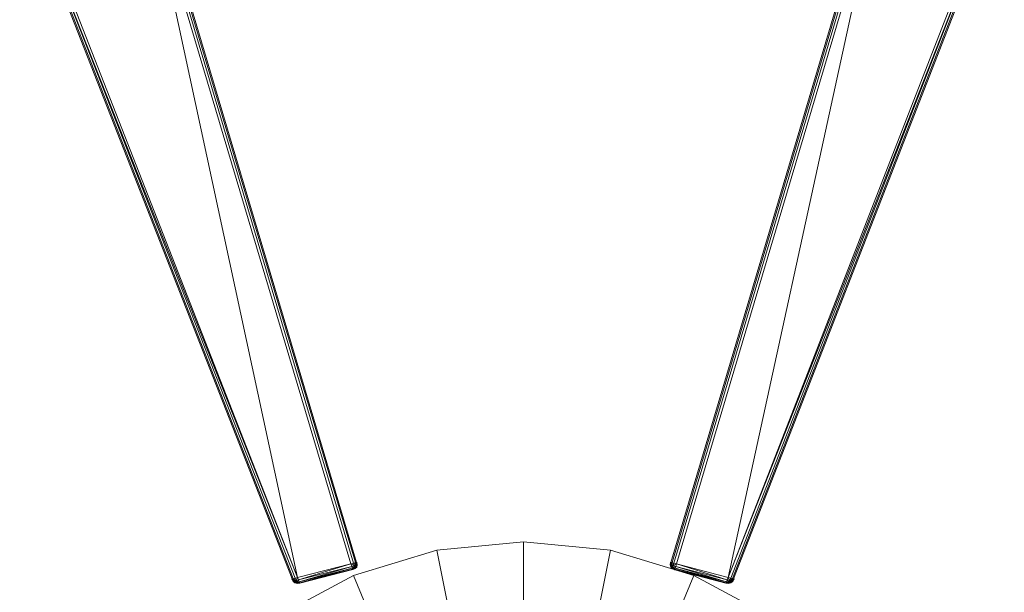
# Model space of a CAD drawing. Header units: millimetres. Extents: x 1 to 3476, y -521 to 159.
# Tile 102 of 130: x 2686 to 2782, y -113 to -57. Entities that reach past the tile are written whole.
import ezdxf

# ---------------------------------------------------------------- set-up
doc = ezdxf.new("R2010")
doc.units = ezdxf.units.MM
doc.layers.add('VG491211CA_dwg', color=8, linetype='Continuous', lineweight=9)

# ---------------------------------------------------------------- blocks, each defined once
blk = doc.blocks.new('VG491211CA_dwg-300031-Poziom 1')
at = {"color": 18, "lineweight": 9}
for p, q in [((144.782, -111.678), (117.994, -43.222)), ((145.038, -111.611), (117.994, -43.222)), ((145.038, -111.611), (118.16, -42.928)), ((130.287, -43.129), (150.257, -110.272)), ((130.287, -43.129), (145.038, -111.611)), ((130.624, -43.342), (150.511, -110.207)), ((181.898, -110.209), (201.792, -43.342)), ((182.152, -110.276), (202.129, -43.129)), ((213.917, -42.929), (187.211, -111.607)), ((187.211, -111.607), (202.129, -43.129)), ((214.084, -43.223), (187.211, -111.607)), ((214.084, -43.223), (187.466, -111.676)), ((117.803, -43.558), (144.49, -111.755)), ((144.6, -111.726), (117.874, -43.432)), ((150.693, -110.161), (130.865, -43.495)), ((150.802, -110.133), (131.01, -43.586)), ((201.406, -43.586), (181.607, -110.133)), ((181.716, -110.161), (201.551, -43.495)), ((187.648, -111.725), (214.204, -43.433)), ((187.757, -111.754), (214.275, -43.559)), ((158.683, -108.942), (150.511, -111.421)), ((167.182, -108.105), (158.683, -108.942)), ((159.822, -114.666), (158.683, -108.942)), ((167.182, -113.941), (167.182, -108.105)), ((175.681, -108.942), (167.182, -108.105)), ((174.542, -114.666), (175.681, -108.942)), ((183.853, -111.421), (175.681, -108.942)), ((150.257, -110.272), (145.038, -111.611)), ((150.257, -110.272), (145.132, -111.857)), ((145.132, -111.857), (150.257, -110.272)), ((150.332, -110.524), (145.132, -111.857)), ((145.132, -111.857), (150.332, -110.524)), ((150.332, -110.524), (145.199, -112.033)), ((145.199, -112.033), (150.332, -110.524)), ((145.199, -112.033), (150.385, -110.704)), ((150.385, -110.704), (145.199, -112.033)), ((145.24, -112.139), (150.385, -110.704)), ((150.385, -110.704), (145.24, -112.139)), ((145.24, -112.139), (150.417, -110.811)), ((150.417, -110.811), (145.24, -112.139)), ((145.253, -112.174), (150.428, -110.847)), ((150.428, -110.847), (145.253, -112.174)), ((150.257, -110.272), (150.511, -110.207)), ((150.332, -110.524), (150.257, -110.272)), ((150.257, -110.272), (150.563, -110.445)), ((150.257, -110.272), (150.563, -110.445)), ((150.563, -110.445), (150.332, -110.524)), ((150.332, -110.524), (150.563, -110.445)), ((150.385, -110.704), (150.332, -110.524)), ((150.332, -110.524), (150.385, -110.704)), ((150.332, -110.524), (150.58, -110.634)), ((150.332, -110.524), (150.58, -110.634)), ((150.385, -110.704), (150.58, -110.634)), ((150.58, -110.634), (150.385, -110.704)), ((150.417, -110.811), (150.385, -110.704)), ((150.385, -110.704), (150.417, -110.811)), ((150.417, -110.811), (150.58, -110.634)), ((150.417, -110.811), (150.58, -110.634)), ((150.417, -110.811), (150.643, -110.715)), ((150.643, -110.715), (150.417, -110.811)), ((150.428, -110.847), (150.417, -110.811)), ((150.417, -110.811), (150.428, -110.847)), ((150.428, -110.847), (150.643, -110.715)), ((150.428, -110.847), (150.643, -110.715)), ((150.672, -110.746), (150.428, -110.847)), ((150.428, -110.847), (150.672, -110.746)), ((150.511, -110.207), (150.693, -110.161)), ((150.511, -110.207), (150.734, -110.363)), ((150.511, -110.207), (150.563, -110.445)), ((150.563, -110.445), (150.511, -110.207)), ((150.511, -110.207), (150.734, -110.363)), ((150.734, -110.363), (150.563, -110.445)), ((150.563, -110.445), (150.734, -110.363)), ((150.563, -110.445), (150.727, -110.538)), ((150.563, -110.445), (150.58, -110.634)), ((150.58, -110.634), (150.563, -110.445)), ((150.563, -110.445), (150.727, -110.538)), ((150.58, -110.634), (150.727, -110.538)), ((150.727, -110.538), (150.58, -110.634)), ((150.58, -110.634), (150.643, -110.715)), ((150.643, -110.715), (150.58, -110.634)), ((150.643, -110.715), (150.727, -110.538)), ((150.643, -110.715), (150.727, -110.538)), ((150.643, -110.715), (150.798, -110.578)), ((150.798, -110.578), (150.643, -110.715)), ((150.643, -110.715), (150.672, -110.746)), ((150.672, -110.746), (150.643, -110.715)), ((150.672, -110.746), (150.798, -110.578)), ((150.672, -110.746), (150.798, -110.578)), ((150.672, -110.746), (150.821, -110.592)), ((150.821, -110.592), (150.672, -110.746)), ((150.693, -110.161), (150.802, -110.133)), ((150.734, -110.363), (150.693, -110.16)), ((150.734, -110.363), (150.693, -110.161)), ((150.727, -110.538), (150.734, -110.363)), ((150.727, -110.538), (150.734, -110.363)), ((150.835, -110.376), (150.727, -110.538)), ((150.835, -110.376), (150.727, -110.538)), ((150.798, -110.578), (150.727, -110.538)), ((150.727, -110.538), (150.798, -110.578)), ((150.802, -110.133), (150.734, -110.363)), ((150.802, -110.133), (150.734, -110.363)), ((150.734, -110.363), (150.835, -110.376)), ((150.835, -110.376), (150.734, -110.363)), ((150.835, -110.376), (150.798, -110.578)), ((150.798, -110.578), (150.835, -110.376)), ((150.877, -110.384), (150.798, -110.578)), ((150.877, -110.384), (150.798, -110.578)), ((150.821, -110.592), (150.798, -110.578)), ((150.798, -110.578), (150.821, -110.592)), ((150.802, -110.133), (150.835, -110.376)), ((150.835, -110.376), (150.802, -110.133)), ((150.877, -110.384), (150.821, -110.592)), ((150.821, -110.592), (150.877, -110.384)), ((150.838, -110.123), (150.835, -110.376)), ((150.838, -110.123), (150.835, -110.376)), ((150.835, -110.376), (150.877, -110.384)), ((150.877, -110.384), (150.835, -110.376)), ((150.838, -110.123), (150.877, -110.384)), ((150.877, -110.384), (150.838, -110.123)), ((181.571, -110.123), (181.533, -110.384)), ((181.533, -110.384), (181.571, -110.123)), ((181.574, -110.376), (181.533, -110.384)), ((181.533, -110.384), (181.574, -110.376)), ((181.533, -110.384), (181.588, -110.593)), ((181.588, -110.593), (181.533, -110.384)), ((181.533, -110.384), (181.611, -110.579)), ((181.533, -110.384), (181.611, -110.579)), ((181.571, -110.123), (181.574, -110.376)), ((181.571, -110.123), (181.574, -110.376)), ((181.607, -110.133), (181.574, -110.376)), ((181.574, -110.376), (181.607, -110.133)), ((181.676, -110.364), (181.574, -110.376)), ((181.574, -110.376), (181.676, -110.364)), ((181.574, -110.376), (181.682, -110.54)), ((181.574, -110.376), (181.611, -110.579)), ((181.611, -110.579), (181.574, -110.376)), ((181.574, -110.376), (181.682, -110.54)), ((181.588, -110.593), (181.611, -110.579)), ((181.611, -110.579), (181.588, -110.593)), ((181.588, -110.593), (181.737, -110.748)), ((181.737, -110.748), (181.588, -110.593)), ((181.607, -110.133), (181.716, -110.161)), ((181.607, -110.133), (181.676, -110.364)), ((181.607, -110.133), (181.676, -110.364)), ((181.611, -110.579), (181.682, -110.54)), ((181.682, -110.54), (181.611, -110.579)), ((181.611, -110.579), (181.766, -110.717)), ((181.737, -110.748), (181.611, -110.579)), ((181.766, -110.717), (181.611, -110.579)), ((181.737, -110.748), (181.611, -110.579)), ((181.676, -110.364), (181.716, -110.161)), ((181.716, -110.161), (181.676, -110.364)), ((181.898, -110.209), (181.676, -110.364)), ((181.898, -110.209), (181.676, -110.364)), ((181.682, -110.54), (181.676, -110.364)), ((181.676, -110.364), (181.682, -110.54)), ((181.846, -110.447), (181.676, -110.364)), ((181.676, -110.364), (181.846, -110.447)), ((181.846, -110.447), (181.682, -110.54)), ((181.846, -110.447), (181.682, -110.54)), ((181.682, -110.54), (181.829, -110.637)), ((181.829, -110.637), (181.682, -110.54)), ((181.766, -110.717), (181.682, -110.54)), ((181.766, -110.717), (181.682, -110.54)), ((181.716, -110.161), (181.898, -110.209)), ((181.737, -110.748), (181.766, -110.717)), ((181.766, -110.717), (181.737, -110.748)), ((181.98, -110.851), (181.737, -110.748)), ((181.737, -110.748), (181.98, -110.851)), ((181.766, -110.717), (181.829, -110.637)), ((181.829, -110.637), (181.766, -110.717)), ((181.766, -110.717), (181.991, -110.815)), ((181.98, -110.851), (181.766, -110.717)), ((181.991, -110.815), (181.766, -110.717)), ((181.98, -110.851), (181.766, -110.717)), ((181.829, -110.637), (181.846, -110.447)), ((181.846, -110.447), (181.829, -110.637)), ((182.077, -110.527), (181.829, -110.637)), ((182.077, -110.527), (181.829, -110.637)), ((181.829, -110.637), (182.023, -110.707)), ((182.023, -110.707), (181.829, -110.637)), ((181.991, -110.815), (181.829, -110.637)), ((181.991, -110.815), (181.829, -110.637)), ((181.846, -110.447), (181.898, -110.209)), ((181.898, -110.209), (181.846, -110.447)), ((182.152, -110.276), (181.846, -110.447)), ((182.152, -110.276), (181.846, -110.447)), ((182.077, -110.527), (181.846, -110.447)), ((181.846, -110.447), (182.077, -110.527)), ((181.898, -110.209), (182.152, -110.276)), ((181.991, -110.815), (181.98, -110.851)), ((181.98, -110.851), (181.991, -110.815)), ((181.98, -110.851), (186.996, -112.171)), ((186.996, -112.171), (181.98, -110.851)), ((182.023, -110.707), (181.991, -110.815)), ((181.991, -110.815), (182.023, -110.707)), ((181.991, -110.815), (187.009, -112.136)), ((187.009, -112.136), (181.991, -110.815)), ((182.077, -110.527), (182.023, -110.707)), ((182.023, -110.707), (182.077, -110.527)), ((182.023, -110.707), (187.05, -112.03)), ((187.05, -112.03), (182.023, -110.707)), ((182.023, -110.707), (187.009, -112.136)), ((187.009, -112.136), (182.023, -110.707)), ((182.152, -110.276), (182.077, -110.527)), ((187.05, -112.03), (182.077, -110.527)), ((187.117, -111.854), (182.077, -110.527)), ((182.077, -110.527), (187.05, -112.03)), ((182.077, -110.527), (187.117, -111.854)), ((187.117, -111.854), (182.152, -110.276)), ((187.211, -111.607), (182.152, -110.276)), ((182.152, -110.276), (187.117, -111.854)), ((150.511, -111.421), (142.98, -115.446)), ((144.454, -111.765), (144.49, -111.755)), ((144.49, -111.755), (144.454, -111.765)), ((144.454, -111.765), (144.586, -112)), ((144.586, -112), (144.454, -111.765)), ((144.454, -111.765), (144.615, -111.973)), ((144.454, -111.765), (144.615, -111.973)), ((144.49, -111.755), (144.6, -111.726)), ((144.49, -111.755), (144.693, -111.914)), ((144.49, -111.755), (144.615, -111.973)), ((144.615, -111.973), (144.49, -111.755)), ((144.49, -111.755), (144.693, -111.914)), ((144.6, -111.726), (144.782, -111.678)), ((144.693, -111.914), (144.6, -111.726)), ((144.6, -111.726), (144.693, -111.914)), ((144.782, -111.678), (144.693, -111.914)), ((144.782, -111.678), (144.693, -111.914)), ((144.889, -111.901), (144.693, -111.914)), ((144.693, -111.914), (144.889, -111.901)), ((144.782, -111.678), (145.038, -111.611)), ((144.889, -111.901), (144.782, -111.678)), ((144.782, -111.678), (144.889, -111.901)), ((144.889, -111.901), (144.809, -112.057)), ((144.889, -111.901), (144.809, -112.057)), ((145.038, -111.611), (144.889, -111.901)), ((145.038, -111.611), (144.889, -111.901)), ((145.132, -111.857), (144.889, -111.901)), ((144.889, -111.901), (145.132, -111.857)), ((144.993, -112.067), (144.889, -111.901)), ((144.889, -111.901), (144.993, -112.067)), ((145.132, -111.857), (144.993, -112.067)), ((145.132, -111.857), (144.993, -112.067)), ((145.038, -111.611), (145.132, -111.857)), ((145.132, -111.857), (145.038, -111.611)), ((145.132, -111.857), (145.199, -112.033)), ((145.199, -112.033), (145.132, -111.857)), ((152.745, -116.813), (150.511, -111.421)), ((181.619, -116.813), (183.853, -111.421)), ((191.384, -115.446), (183.853, -111.421)), ((187.05, -112.03), (187.117, -111.854)), ((187.117, -111.854), (187.05, -112.03)), ((187.117, -111.854), (187.211, -111.607)), ((187.211, -111.607), (187.117, -111.854)), ((187.36, -111.899), (187.117, -111.854)), ((187.117, -111.854), (187.256, -112.065)), ((187.117, -111.854), (187.256, -112.065)), ((187.117, -111.854), (187.36, -111.899)), ((187.211, -111.607), (187.466, -111.676)), ((187.211, -111.607), (187.36, -111.899)), ((187.211, -111.607), (187.36, -111.899)), ((187.36, -111.899), (187.256, -112.065)), ((187.256, -112.065), (187.36, -111.899)), ((187.466, -111.676), (187.36, -111.899)), ((187.36, -111.899), (187.466, -111.676)), ((187.555, -111.913), (187.36, -111.899)), ((187.36, -111.899), (187.44, -112.056)), ((187.36, -111.899), (187.44, -112.056)), ((187.36, -111.899), (187.555, -111.913)), ((187.466, -111.676), (187.648, -111.725)), ((187.466, -111.676), (187.555, -111.913)), ((187.466, -111.676), (187.555, -111.913)), ((187.555, -111.913), (187.648, -111.725)), ((187.555, -111.913), (187.648, -111.725)), ((187.757, -111.754), (187.555, -111.913)), ((187.757, -111.754), (187.555, -111.913)), ((187.757, -111.754), (187.632, -111.972)), ((187.632, -111.972), (187.757, -111.754)), ((187.794, -111.764), (187.632, -111.972)), ((187.794, -111.764), (187.632, -111.972)), ((187.648, -111.725), (187.757, -111.754)), ((187.794, -111.764), (187.662, -111.999)), ((187.662, -111.999), (187.794, -111.764)), ((187.794, -111.764), (187.757, -111.754)), ((187.757, -111.754), (187.794, -111.764)), ((144.615, -111.973), (144.586, -112)), ((144.586, -112), (144.615, -111.973)), ((144.586, -112), (144.763, -112.146)), ((144.763, -112.146), (144.586, -112)), ((144.586, -112), (144.774, -112.124)), ((144.586, -112), (144.774, -112.124)), ((144.693, -111.914), (144.615, -111.973)), ((144.615, -111.973), (144.693, -111.914)), ((144.615, -111.973), (144.809, -112.057)), ((144.615, -111.973), (144.774, -112.124)), ((144.774, -112.124), (144.615, -111.973)), ((144.615, -111.973), (144.809, -112.057)), ((144.809, -112.057), (144.693, -111.914)), ((144.693, -111.914), (144.809, -112.057)), ((144.763, -112.146), (144.774, -112.124)), ((144.774, -112.124), (144.763, -112.146)), ((144.985, -112.205), (144.763, -112.146)), ((144.763, -112.146), (144.985, -112.205)), ((144.774, -112.124), (144.809, -112.057)), ((144.809, -112.057), (144.774, -112.124)), ((144.774, -112.124), (144.99, -112.165)), ((144.985, -112.205), (144.774, -112.124)), ((144.99, -112.165), (144.774, -112.124)), ((144.985, -112.205), (144.774, -112.124)), ((144.809, -112.057), (144.993, -112.067)), ((144.993, -112.067), (144.809, -112.057)), ((144.99, -112.165), (144.809, -112.057)), ((144.99, -112.165), (144.809, -112.057)), ((144.985, -112.205), (144.99, -112.165)), ((144.99, -112.165), (144.985, -112.205)), ((145.253, -112.174), (144.985, -112.205)), ((144.985, -112.205), (145.253, -112.174)), ((144.99, -112.165), (144.993, -112.067)), ((144.993, -112.067), (144.99, -112.165)), ((144.99, -112.165), (145.24, -112.139)), ((145.24, -112.139), (144.99, -112.165)), ((145.253, -112.174), (144.99, -112.165)), ((145.253, -112.174), (144.99, -112.165)), ((144.993, -112.067), (145.199, -112.033)), ((145.199, -112.033), (144.993, -112.067)), ((145.24, -112.139), (144.993, -112.067)), ((145.24, -112.139), (144.993, -112.067)), ((145.199, -112.033), (145.24, -112.139)), ((145.24, -112.139), (145.199, -112.033)), ((145.24, -112.139), (145.253, -112.174)), ((145.253, -112.174), (145.24, -112.139)), ((186.996, -112.171), (187.009, -112.136)), ((187.009, -112.136), (186.996, -112.171)), ((186.996, -112.171), (187.259, -112.163)), ((186.996, -112.171), (187.259, -112.163)), ((186.996, -112.171), (187.263, -112.203)), ((187.263, -112.203), (186.996, -112.171)), ((187.009, -112.136), (187.05, -112.03)), ((187.05, -112.03), (187.009, -112.136)), ((187.009, -112.136), (187.256, -112.065)), ((187.009, -112.136), (187.256, -112.065)), ((187.009, -112.136), (187.259, -112.163)), ((187.259, -112.163), (187.009, -112.136)), ((187.05, -112.03), (187.256, -112.065)), ((187.256, -112.065), (187.05, -112.03)), ((187.256, -112.065), (187.44, -112.056)), ((187.44, -112.056), (187.256, -112.065)), ((187.256, -112.065), (187.259, -112.163)), ((187.259, -112.163), (187.256, -112.065)), ((187.259, -112.163), (187.44, -112.056)), ((187.259, -112.163), (187.44, -112.056)), ((187.259, -112.163), (187.474, -112.123)), ((187.474, -112.123), (187.259, -112.163)), ((187.259, -112.163), (187.263, -112.203)), ((187.263, -112.203), (187.259, -112.163)), ((187.263, -112.203), (187.474, -112.123)), ((187.263, -112.203), (187.474, -112.123)), ((187.485, -112.145), (187.263, -112.203)), ((187.263, -112.203), (187.485, -112.145)), ((187.44, -112.056), (187.555, -111.913)), ((187.44, -112.056), (187.555, -111.913)), ((187.632, -111.972), (187.44, -112.056)), ((187.632, -111.972), (187.44, -112.056)), ((187.474, -112.123), (187.44, -112.056)), ((187.44, -112.056), (187.474, -112.123)), ((187.632, -111.972), (187.474, -112.123)), ((187.474, -112.123), (187.632, -111.972)), ((187.662, -111.999), (187.474, -112.123)), ((187.662, -111.999), (187.474, -112.123)), ((187.485, -112.145), (187.474, -112.123)), ((187.474, -112.123), (187.485, -112.145)), ((187.662, -111.999), (187.485, -112.145)), ((187.485, -112.145), (187.662, -111.999)), ((187.555, -111.913), (187.632, -111.972)), ((187.632, -111.972), (187.555, -111.913)), ((187.632, -111.972), (187.662, -111.999)), ((187.662, -111.999), (187.632, -111.972))]:
    blk.add_line(p, q, dxfattribs=at)

msp = doc.modelspace()

# ---------------------------------------------------------------- block references
at = {"layer": 'VG491211CA_dwg', "color": 18}
msp.add_blockref('VG491211CA_dwg-300031-Poziom 1', (2568.191, 0), dxfattribs=at)

doc.saveas('drawing.dxf')
